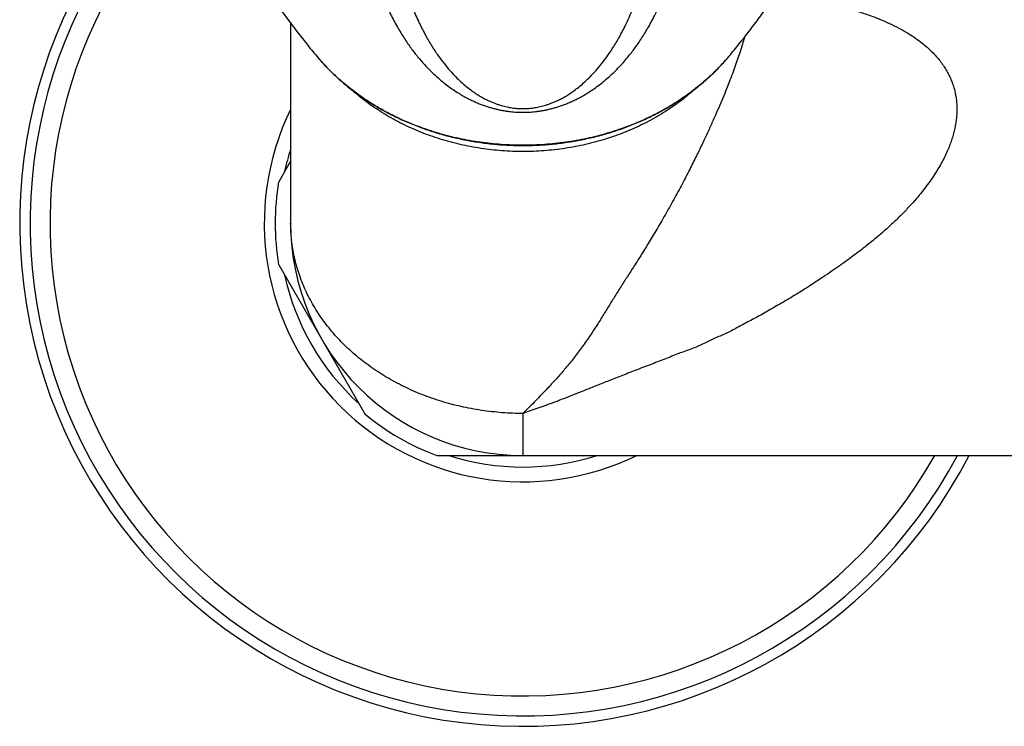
# Model space of a CAD drawing. Header units: millimetres. Extents: x 117 to 1320, y -43 to 1845.
# Tile 52 of 106: x 158 to 222, y 920 to 965. Entities that reach past the tile are written whole.
import ezdxf

# ---------------------------------------------------------------- set-up
doc = ezdxf.new("R2010")
doc.units = ezdxf.units.MM
doc.header["$LTSCALE"] = 65.395
doc.layers.get('0').update_dxf_attribs({"linetype": 'CONTINUOUS'})

msp = doc.modelspace()

# ---------------------------------------------------------------- linework, layer by layer
at = {"color": 7, "linetype": 'Continuous'}
for p, q in [((175.98, 965.057), (175.98, 952.133)), ((175.98, 956.152), (175.206, 954.811)), ((175.206, 949.455), (180.774, 939.811)), ((185.413, 937.133), (349.548, 937.133))]:
    msp.add_line(p, q, dxfattribs=at)
at = {"color": 9, "linetype": 'Continuous'}
for p, q in [((177.898, 962.657), (177.892, 962.664)), ((204.069, 962.664), (204.063, 962.657)), ((178.53, 961.985), (178.527, 961.988)), ((203.434, 961.988), (203.431, 961.985))]:
    msp.add_line(p, q, dxfattribs=at)
at = {"color": 7, "linetype": 'Continuous'}
for radius, start, end in [(32.5, 130.63071, 332.51247), (16, 170.36413, 189.63587), (15, 180, 270), (16, 230.36413, 249.63587)]:
    msp.add_arc((190.98, 952.133), radius, start, end, dxfattribs=at)
at = {"color": 9, "linetype": 'Continuous'}
for centre, radius, start, end in [((190.98, 952.133), 31.828, 131.05573, 331.88159), ((190.98, 952.133), 30.542, 131.88732, 330.58504), ((188.098, 971.632), 13.587, 220.39924, 221.30658), ((193.863, 971.632), 13.587, 318.69345, 319.60076), ((188.206, 971.727), 13.731, 221.34314, 222.47803), ((188.276, 971.79), 13.824, 222.47702, 222.71945), ((188.414, 971.92), 14.014, 222.72437, 225.12856), ((193.547, 971.92), 14.014, 314.87152, 317.27575), ((193.685, 971.79), 13.824, 317.28067, 317.52297), ((193.754, 971.727), 13.731, 317.52196, 318.65677), ((190.98, 952.133), 16.705, 153.8916, 296.1084), ((190.98, 952.133), 15.748, 162.27533, 167.71635), ((190.98, 952.133), 15.748, 192.28365, 227.71725), ((190.98, 952.133), 15.748, 252.27597, 287.72404), ((189.373, 937.191), 1.609, 357.95069, 358.44574)]:
    msp.add_arc(centre, radius, start, end, dxfattribs=at)
for points, knots in [([(180.297, 975.229), (180.311, 974.752), (180.358, 973.812), (180.496, 972.429), (180.694, 971.101), (180.951, 969.841), (181.259, 968.659), (181.613, 967.564), (182.002, 966.559), (182.418, 965.647), (182.853, 964.827), (183.297, 964.096), (183.742, 963.45), (184.18, 962.886), (184.603, 962.397), (185.009, 961.975), (185.397, 961.609), (185.769, 961.29), (186.124, 961.012), (186.464, 960.769), (186.789, 960.557), (187.1, 960.371), (187.399, 960.208), (187.685, 960.066), (187.96, 959.941), (188.225, 959.832), (188.48, 959.738), (188.726, 959.655), (188.965, 959.584), (189.196, 959.523), (189.421, 959.471), (189.64, 959.427), (189.854, 959.39), (190.065, 959.361), (190.272, 959.337), (190.476, 959.32), (190.679, 959.309), (190.88, 959.304), (191.081, 959.304), (191.282, 959.309), (191.485, 959.32), (191.689, 959.337), (191.896, 959.361), (192.106, 959.39), (192.321, 959.427), (192.54, 959.471), (192.765, 959.523), (192.996, 959.584), (193.234, 959.655), (193.481, 959.738), (193.736, 959.832), (194, 959.941), (194.275, 960.066), (194.562, 960.208), (194.86, 960.371), (195.172, 960.557), (195.497, 960.769), (195.837, 961.012), (196.192, 961.29), (196.564, 961.609), (196.952, 961.975), (197.358, 962.397), (197.781, 962.886), (198.218, 963.45), (198.664, 964.096), (199.108, 964.827), (199.543, 965.647), (199.959, 966.56), (200.348, 967.564), (200.701, 968.659), (201.01, 969.841), (201.266, 971.101), (201.465, 972.429), (201.603, 973.812), (201.65, 974.752), (201.664, 975.229)], [0, 0, 0, 0, 1.430626, 2.823331, 4.168421, 5.456859, 6.678922, 7.830109, 8.907445, 9.909303, 10.836428, 11.691005, 12.475208, 13.187773, 13.831244, 14.413665, 14.944655, 15.431864, 15.881201, 16.297296, 16.684552, 17.046131, 17.385279, 17.704352, 18.005609, 18.291193, 18.562636, 18.821756, 19.069982, 19.308602, 19.539036, 19.762274, 19.979338, 20.191461, 20.399478, 20.604168, 20.806561, 21.007676, 21.208353, 21.409464, 21.611854, 21.816548, 22.02457, 22.236687, 22.453751, 22.676993, 22.907425, 23.146044, 23.394272, 23.653388, 23.924835, 24.210421, 24.511675, 24.830755, 25.169903, 25.531485, 25.918743, 26.334842, 26.784183, 27.271396, 27.802389, 28.384821, 29.028291, 29.740845, 30.525026, 31.379604, 32.306727, 33.308582, 34.385916, 35.537099, 36.759161, 38.047595, 39.392679, 40.785381, 42.216006, 42.216006, 42.216006, 42.216006]), ([(182.134, 975.301), (182.148, 974.782), (182.197, 973.76), (182.338, 972.26), (182.54, 970.829), (182.801, 969.48), (183.113, 968.223), (183.468, 967.071), (183.855, 966.027), (184.262, 965.096), (184.679, 964.279), (185.093, 963.572), (185.497, 962.964), (185.887, 962.442), (186.263, 961.993), (186.623, 961.608), (186.965, 961.278), (187.291, 960.995), (187.599, 960.753), (187.889, 960.547), (188.163, 960.373), (188.42, 960.225), (188.662, 960.099), (188.89, 959.993), (189.105, 959.904), (189.309, 959.828), (189.504, 959.764), (189.689, 959.711), (189.867, 959.667), (190.038, 959.63), (190.203, 959.601), (190.364, 959.578), (190.521, 959.561), (190.676, 959.548), (190.829, 959.541), (190.98, 959.539), (191.132, 959.541), (191.285, 959.548), (191.439, 959.561), (191.597, 959.578), (191.758, 959.601), (191.923, 959.63), (192.094, 959.667), (192.272, 959.711), (192.457, 959.764), (192.652, 959.828), (192.856, 959.904), (193.071, 959.993), (193.299, 960.099), (193.541, 960.225), (193.798, 960.373), (194.071, 960.547), (194.362, 960.753), (194.67, 960.995), (194.996, 961.278), (195.338, 961.608), (195.698, 961.993), (196.073, 962.442), (196.464, 962.964), (196.868, 963.572), (197.282, 964.279), (197.698, 965.096), (198.106, 966.027), (198.493, 967.071), (198.848, 968.224), (199.16, 969.48), (199.42, 970.829), (199.623, 972.26), (199.763, 973.76), (199.813, 974.782), (199.826, 975.301)], [0, 0, 0, 0, 1.558622, 3.067544, 4.516123, 5.893586, 7.189636, 8.396839, 9.510195, 10.527483, 11.443694, 12.259195, 12.984637, 13.632891, 14.214763, 14.738966, 15.212691, 15.64197, 16.031951, 16.38663, 16.709809, 17.005174, 17.276454, 17.526679, 17.759087, 17.976102, 18.179678, 18.372073, 18.554786, 18.729113, 18.896715, 19.058951, 19.216745, 19.371233, 19.523691, 19.675173, 19.826652, 19.979105, 20.133596, 20.291397, 20.453634, 20.621226, 20.795558, 20.978278, 21.170668, 21.374247, 21.591269, 21.82367, 22.073896, 22.345177, 22.64054, 22.963724, 23.318412, 23.708399, 24.137681, 24.611407, 25.13561, 25.717479, 26.365725, 27.091153, 27.906634, 28.822833, 29.840125, 30.953478, 32.160678, 33.456724, 34.834184, 36.282759, 37.791679, 39.350298, 39.350298, 39.350298, 39.350298]), ([(207.269, 966.886), (207.334, 966.879), (207.523, 966.857), (207.848, 966.817), (208.256, 966.763), (208.704, 966.697), (209.195, 966.618), (209.737, 966.522), (210.34, 966.403), (211.01, 966.256), (211.745, 966.073), (212.517, 965.854), (213.283, 965.603), (214.001, 965.332), (214.651, 965.049), (215.238, 964.759), (215.764, 964.464), (216.23, 964.169), (216.641, 963.875), (217.003, 963.583), (217.324, 963.29), (217.61, 962.995), (217.863, 962.699), (218.085, 962.403), (218.279, 962.106), (218.446, 961.81), (218.589, 961.513), (218.709, 961.215), (218.807, 960.916), (218.886, 960.616), (218.944, 960.314), (218.984, 960.01), (219.005, 959.703), (219.009, 959.393), (218.994, 959.08), (218.961, 958.761), (218.909, 958.435), (218.838, 958.103), (218.747, 957.762), (218.635, 957.412), (218.5, 957.052), (218.341, 956.68), (218.156, 956.297), (217.944, 955.9), (217.701, 955.49), (217.426, 955.066), (217.115, 954.627), (216.765, 954.17), (216.368, 953.693), (215.921, 953.193), (215.417, 952.667), (215.054, 952.314), (214.862, 952.133)], [0, 0, 0, 0, 0.199156, 0.569796, 0.98132, 1.433877, 1.928525, 2.474526, 3.085337, 3.771769, 4.532184, 5.355035, 6.181408, 6.948836, 7.655128, 8.308462, 8.912297, 9.463044, 9.963644, 10.425625, 10.858256, 11.267776, 11.656261, 12.025692, 12.378439, 12.717471, 13.045775, 13.366067, 13.680259, 13.989908, 14.296498, 14.602123, 14.908744, 15.217841, 15.531223, 15.851014, 16.179573, 16.518929, 16.87085, 17.237342, 17.620795, 18.023943, 18.449097, 18.898412, 19.374081, 19.87817, 20.413923, 20.987586, 21.605378, 22.273547, 22.999694, 23.791529, 23.791529, 23.791529, 23.791529]), ([(205.298, 964.161), (205.293, 964.146), (205.249, 963.993), (205.16, 963.695), (205.021, 963.258), (204.867, 962.793), (204.695, 962.3), (204.505, 961.78), (204.297, 961.235), (204.07, 960.663), (203.823, 960.062), (203.554, 959.432), (203.366, 959.003), (203.268, 958.783)], [0, 0, 0, 0, 0.046416, 0.476644, 0.933774, 1.423538, 1.946421, 2.500215, 3.082765, 3.696717, 4.345954, 5.031271, 5.752623, 5.752623, 5.752623, 5.752623]), ([(203.431, 961.985), (203.284, 961.839), (202.981, 961.551), (202.507, 961.137), (202.011, 960.739), (201.494, 960.359), (200.958, 959.998), (200.404, 959.656), (199.832, 959.334), (199.244, 959.032), (198.64, 958.752), (198.022, 958.493), (197.392, 958.255), (196.749, 958.041), (196.096, 957.849), (195.433, 957.68), (194.762, 957.535), (194.084, 957.414), (193.4, 957.317), (192.712, 957.243), (192.021, 957.195), (191.327, 957.17), (190.633, 957.17), (189.94, 957.195), (189.249, 957.243), (188.561, 957.317), (187.877, 957.414), (187.199, 957.535), (186.528, 957.68), (185.865, 957.849), (185.212, 958.041), (184.569, 958.255), (183.939, 958.493), (183.321, 958.752), (182.717, 959.032), (182.129, 959.334), (181.557, 959.656), (181.003, 959.998), (180.467, 960.359), (179.95, 960.739), (179.454, 961.137), (178.98, 961.551), (178.677, 961.839), (178.53, 961.985)], [0, 0, 0, 0, 0.622309, 1.252578, 1.888229, 2.529209, 3.175427, 3.826753, 4.483024, 5.144042, 5.809581, 6.479387, 7.153177, 7.830648, 8.511471, 9.195298, 9.881766, 10.570492, 11.261085, 11.95314, 12.646243, 13.339979, 14.033925, 14.72766, 15.420764, 16.112818, 16.803411, 17.492138, 18.178605, 18.862433, 19.543255, 20.220726, 20.894517, 21.564322, 22.229861, 22.890879, 23.54715, 24.198476, 24.844694, 25.485674, 26.121325, 26.751593, 27.373917, 27.373917, 27.373917, 27.373917]), ([(190.98, 956.766), (190.753, 956.766), (190.298, 956.775), (189.616, 956.813), (188.938, 956.877), (188.264, 956.965), (187.595, 957.079), (186.933, 957.218), (186.28, 957.381), (185.637, 957.568), (185.004, 957.779), (184.384, 958.014), (183.778, 958.271), (183.186, 958.55), (182.611, 958.852), (182.053, 959.174), (181.513, 959.517), (180.993, 959.88), (180.494, 960.262), (180.108, 960.585), (179.89, 960.78), (179.827, 960.838)], [0, 0, 0, 0, 0.682838, 1.36521, 2.046656, 2.726717, 3.404947, 4.08091, 4.754183, 5.424363, 6.091066, 6.75393, 7.412621, 8.066831, 8.716285, 9.360742, 9.999995, 10.633878, 11.262265, 11.885073, 12.141086, 12.141086, 12.141086, 12.141086]), ([(202.134, 960.838), (202.071, 960.78), (201.852, 960.585), (201.467, 960.262), (200.968, 959.88), (200.448, 959.517), (199.908, 959.174), (199.35, 958.852), (198.775, 958.55), (198.183, 958.271), (197.577, 958.014), (196.957, 957.779), (196.324, 957.568), (195.681, 957.381), (195.027, 957.218), (194.366, 957.079), (193.697, 956.965), (193.023, 956.877), (192.344, 956.813), (191.663, 956.775), (191.208, 956.766), (190.98, 956.766)], [0, 0, 0, 0, 0.256038, 0.878845, 1.507232, 2.141115, 2.780369, 3.424825, 4.074279, 4.72849, 5.38718, 6.050045, 6.716747, 7.386927, 8.060201, 8.736163, 9.414393, 10.094455, 10.7759, 11.458273, 12.14111, 12.14111, 12.14111, 12.14111]), ([(203.268, 958.783), (203.167, 958.558), (202.955, 958.089), (202.613, 957.357), (202.23, 956.563), (201.8, 955.698), (201.317, 954.765), (200.972, 954.123), (200.791, 953.792)], [0, 0, 0, 0, 0.741166, 1.543876, 2.422095, 3.387305, 4.439911, 5.573917, 5.573917, 5.573917, 5.573917]), ([(200.791, 953.792), (200.698, 953.622), (200.511, 953.286), (200.23, 952.787), (199.95, 952.298), (199.674, 951.825), (199.404, 951.371), (199.145, 950.94), (198.894, 950.53), (198.65, 950.136), (198.411, 949.755), (198.177, 949.385), (197.946, 949.029), (197.718, 948.683), (197.499, 948.344), (197.29, 948.007), (197.082, 947.674), (196.874, 947.344), (196.667, 947.015), (196.465, 946.68), (196.257, 946.339), (196.038, 945.986), (195.808, 945.623), (195.567, 945.252), (195.32, 944.88), (195.068, 944.512), (194.813, 944.152), (194.557, 943.804), (194.303, 943.471), (194.053, 943.154), (193.803, 942.849), (193.55, 942.551), (193.293, 942.257), (193.031, 941.968), (192.761, 941.675), (192.473, 941.367), (192.154, 941.031), (191.799, 940.664), (191.404, 940.264), (191.126, 939.989), (190.98, 939.846)], [0, 0, 0, 0, 0.57944, 1.153987, 1.718578, 2.268246, 2.797752, 3.301342, 3.778861, 4.239805, 4.690582, 5.1286, 5.552776, 5.96618, 6.369356, 6.764343, 7.156685, 7.546871, 7.934789, 8.32267, 8.719461, 9.134101, 9.566736, 10.01058, 10.459249, 10.907144, 11.349706, 11.782947, 12.202643, 12.605333, 12.995566, 13.385847, 13.777925, 14.165015, 14.556592, 14.972484, 15.432237, 15.943808, 16.506142, 17.117928, 17.117928, 17.117928, 17.117928]), ([(190.98, 939.846), (190.757, 939.846), (190.309, 939.854), (189.638, 939.892), (188.969, 939.955), (188.302, 940.042), (187.64, 940.153), (186.985, 940.287), (186.34, 940.445), (185.706, 940.626), (185.083, 940.831), (184.472, 941.059), (183.872, 941.309), (183.286, 941.583), (182.714, 941.878), (182.159, 942.194), (181.622, 942.528), (181.105, 942.881), (180.609, 943.251), (180.134, 943.639), (179.681, 944.044), (179.249, 944.467), (178.84, 944.907), (178.455, 945.363), (178.096, 945.833), (177.764, 946.314), (177.459, 946.806), (177.181, 947.306), (176.931, 947.815), (176.709, 948.332), (176.516, 948.859), (176.351, 949.393), (176.215, 949.934), (176.11, 950.48), (176.035, 951.029), (175.99, 951.58), (175.98, 951.949), (175.98, 952.133)], [0, 0, 0, 0, 0.670278, 1.34249, 2.015555, 2.688349, 3.359721, 4.028232, 4.692313, 5.351515, 6.006672, 6.658715, 7.308362, 7.955801, 8.599704, 9.23853, 9.871082, 10.496465, 11.114912, 11.727436, 12.335272, 12.93935, 13.539945, 14.136374, 14.727759, 15.312925, 15.890962, 16.462412, 17.028367, 17.590747, 18.151314, 18.710556, 19.267931, 19.823283, 20.377054, 20.929863, 21.482346, 21.482346, 21.482346, 21.482346]), ([(214.862, 952.133), (214.684, 951.964), (214.298, 951.615), (213.667, 951.076), (212.935, 950.493), (212.09, 949.858), (211.127, 949.172), (210.441, 948.703), (210.077, 948.465)], [0, 0, 0, 0, 0.737037, 1.559191, 2.488417, 3.544859, 4.730319, 6.03552, 6.03552, 6.03552, 6.03552]), ([(210.077, 948.465), (209.785, 948.27), (209.193, 947.877), (208.275, 947.316), (207.353, 946.783), (206.466, 946.266), (205.625, 945.814), (204.832, 945.409), (204.105, 944.974), (203.328, 944.728), (202.628, 944.316), (201.855, 944.006), (201.013, 943.712), (200.131, 943.346), (199.19, 942.991), (198.239, 942.626), (197.316, 942.266), (196.453, 941.929), (195.659, 941.612), (194.929, 941.32), (194.253, 941.047), (193.62, 940.801), (193.026, 940.576), (192.469, 940.37), (191.945, 940.181), (191.453, 940.008), (191.135, 939.898), (190.98, 939.846)], [0, 0, 0, 0, 1.053183, 2.131725, 3.226698, 4.250988, 5.208335, 6.093078, 6.923268, 7.73928, 8.522611, 9.349365, 10.232882, 11.198672, 12.212826, 13.251274, 14.252022, 15.184904, 16.033335, 16.816748, 17.542521, 18.220272, 18.854576, 19.447695, 20.002742, 20.524166, 21.012793, 21.012793, 21.012793, 21.012793]), ([(190.98, 939.846), (190.98, 939.725), (190.981, 939.491), (190.982, 939.152), (190.982, 938.837), (190.982, 938.547), (190.982, 938.283), (190.981, 938.046), (190.98, 937.836), (190.981, 937.654), (190.982, 937.498), (190.982, 937.371), (190.982, 937.271), (190.982, 937.2), (190.981, 937.162), (190.981, 937.147)], [0, 0, 0, 0, 0.362514, 0.702213, 1.017718, 1.307849, 1.571638, 1.808553, 2.018478, 2.201278, 2.356757, 2.484633, 2.584446, 2.655804, 2.698546, 2.698546, 2.698546, 2.698546])]:
    msp.add_open_spline(points, degree=3, knots=knots, dxfattribs=at)
at = {"color": 7, "linetype": 'Continuous'}
for points, knots in [([(174.194, 967.647), (174.261, 967.541), (174.543, 967.105), (175.043, 966.359), (175.709, 965.416), (176.384, 964.512), (177.065, 963.647), (177.524, 963.093), (177.751, 962.827)], [0, 0, 0, 0, 0.377096, 1.559563, 2.693215, 3.838939, 4.944417, 5.995655, 5.995655, 5.995655, 5.995655]), ([(204.209, 962.827), (204.433, 963.089), (204.879, 963.626), (205.536, 964.46), (206.178, 965.316), (206.805, 966.197), (207.331, 966.973), (207.649, 967.463), (207.767, 967.647)], [0, 0, 0, 0, 1.032799, 2.095136, 3.184771, 4.242809, 5.338856, 5.995949, 5.995949, 5.995949, 5.995949]), ([(177.751, 962.827), (177.843, 962.719), (178.03, 962.506), (178.32, 962.195), (178.622, 961.891), (178.935, 961.594), (179.258, 961.305), (179.592, 961.024), (179.935, 960.751), (180.288, 960.486), (180.651, 960.231), (181.022, 959.984), (181.402, 959.746), (181.79, 959.518), (182.187, 959.299), (182.591, 959.09), (183.002, 958.891), (183.421, 958.702), (183.846, 958.524), (184.277, 958.355), (184.714, 958.198), (185.156, 958.051), (185.603, 957.914), (186.055, 957.789), (186.512, 957.675), (186.972, 957.572), (187.435, 957.48), (187.902, 957.4), (188.372, 957.331), (188.843, 957.273), (189.317, 957.227), (189.792, 957.192), (190.268, 957.169), (190.744, 957.157), (191.221, 957.157), (191.697, 957.169), (192.173, 957.192), (192.648, 957.227), (193.122, 957.273), (193.593, 957.331), (194.063, 957.4), (194.529, 957.481), (194.993, 957.573), (195.453, 957.676), (195.909, 957.79), (196.361, 957.915), (196.808, 958.052), (197.25, 958.199), (197.687, 958.356), (198.118, 958.525), (198.543, 958.703), (198.961, 958.892), (199.372, 959.091), (199.776, 959.3), (200.172, 959.519), (200.56, 959.747), (200.94, 959.985), (201.311, 960.232), (201.674, 960.487), (202.027, 960.751), (202.37, 961.024), (202.703, 961.305), (203.026, 961.594), (203.339, 961.891), (203.64, 962.195), (203.931, 962.506), (204.118, 962.719), (204.209, 962.827)], [0, 0, 0, 0, 0.42348, 0.849439, 1.277933, 1.709047, 2.142615, 2.578724, 3.017331, 3.458326, 3.901846, 4.347718, 4.795891, 5.246441, 5.699155, 6.154037, 6.611039, 7.069991, 7.530915, 7.993659, 8.458092, 8.924236, 9.391869, 9.860918, 10.331311, 10.802867, 11.275518, 11.749129, 12.22355, 12.698707, 13.174433, 13.650604, 14.127109, 14.603799, 15.080548, 15.557227, 16.03371, 16.509848, 16.985531, 17.460634, 17.934991, 18.408528, 18.881094, 19.352555, 19.822844, 20.291779, 20.759289, 21.225303, 21.689595, 22.152191, 22.612959, 23.071749, 23.528582, 23.983288, 24.435821, 24.886185, 25.334166, 25.779843, 26.223166, 26.663963, 27.102367, 27.538265, 27.971619, 28.402534, 28.830864, 29.256708, 29.680141, 29.680141, 29.680141, 29.680141])]:
    msp.add_open_spline(points, degree=3, knots=knots, dxfattribs=at)

doc.saveas('drawing.dxf')
